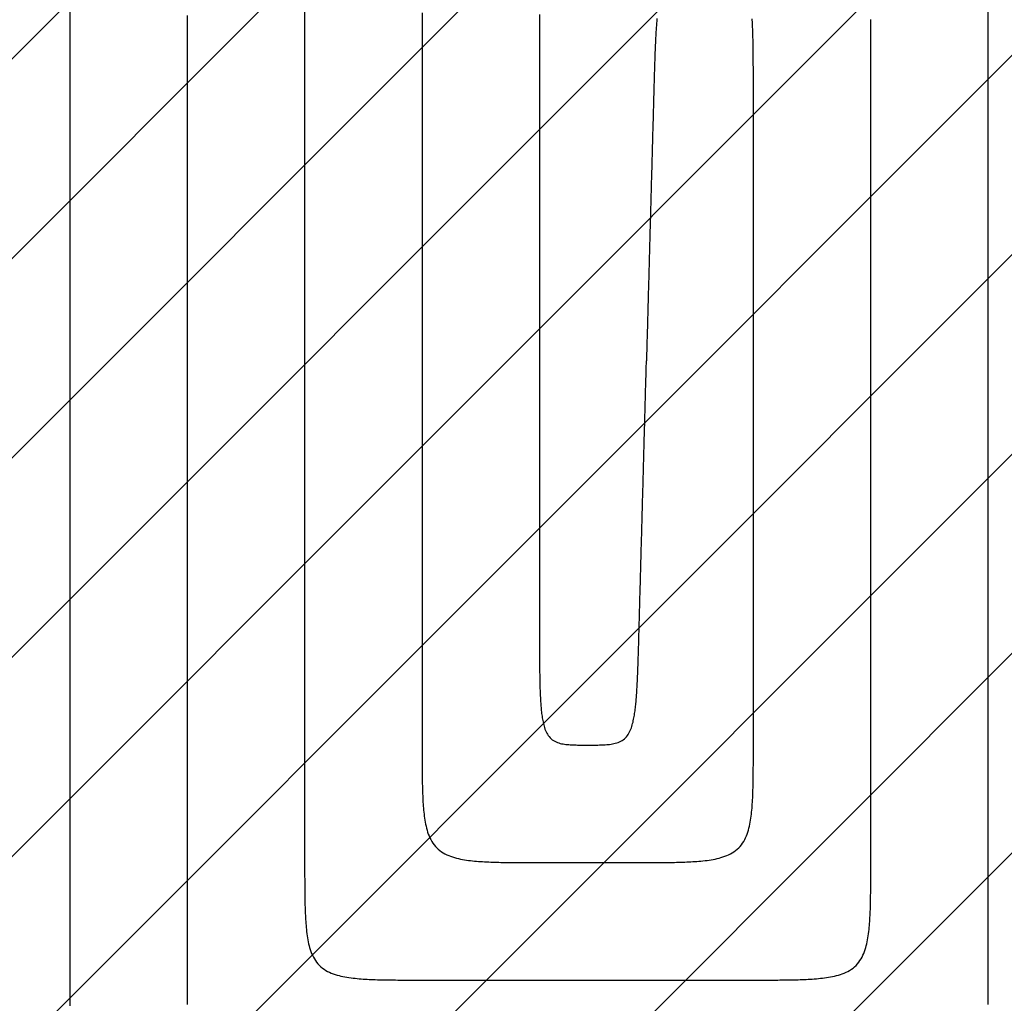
# Model space of a CAD drawing. Extents: x 997 to 109698, y 921 to 94021.
# Tile 198 of 256: x 18954 to 20631, y 23689 to 25364. Entities that reach past the tile are written whole.
import ezdxf

# ---------------------------------------------------------------- set-up
doc = ezdxf.new("R2010")
doc.units = 0
doc.header["$MEASUREMENT"] = 0
doc.layers.add('12', color=7, linetype='CONTINUOUS')
doc.layers.add('28', color=7, linetype='CONTINUOUS')

msp = doc.modelspace()

# ---------------------------------------------------------------- linework, layer by layer
at = {"layer": '12', "color": 6}
for points in [[(19039.74386, 25377.376033), (19039.74386, 25351.341418), (19039.74386, 25325.306802), (19039.74386, 25299.272187), (19039.74386, 25273.237572), (19039.74386, 25247.202956), (19039.74386, 25221.168341), (19039.74386, 25195.133725), (19039.74386, 25169.09911), (19039.74386, 25143.064495), (19039.74386, 25117.029879), (19039.74386, 25090.995264), (19039.74386, 25064.960648), (19039.74386, 25038.926033), (19039.74386, 25012.891418), (19039.74386, 24986.856802), (19039.74386, 24960.822187), (19039.74386, 24934.787572), (19039.74386, 24908.752956), (19039.74386, 24882.718341), (19039.74386, 24856.683725), (19039.74386, 24830.64911), (19039.74386, 24804.614495), (19039.74386, 24778.57988), (19039.74386, 24752.545264), (19039.74386, 24726.510649), (19039.74386, 24700.476034), (19039.74386, 24674.441418), (19039.74386, 24648.406803), (19039.74386, 24622.372188), (19039.74386, 24596.337572), (19039.74386, 24570.302956), (19039.74386, 24544.268341), (19039.74386, 24518.233726), (19039.74386, 24492.19911), (19039.74386, 24466.164495), (19039.74386, 24440.12988), (19039.74386, 24414.095264), (19039.74386, 24388.060649), (19039.74386, 24362.026033), (19039.74386, 24335.991418), (19039.74386, 24309.956802), (19039.74386, 24283.922187), (19039.74386, 24257.887571), (19039.74386, 24231.852956), (19039.74386, 24205.818341), (19039.74386, 24179.783726), (19039.743861, 24153.74911), (19039.74386, 24127.714495), (19039.74386, 24101.67988), (19039.74386, 24075.645264), (19039.74386, 24049.610649), (19039.74386, 24023.576033), (19039.74386, 23997.541418), (19039.74386, 23971.506803), (19039.74386, 23945.472188), (19039.74386, 23919.437572), (19039.743861, 23893.402957), (19039.74386, 23867.368341), (19039.74386, 23841.333726), (19039.74386, 23815.299111), (19039.74386, 23789.264495), (19039.74386, 23763.22988), (19039.74386, 23737.195264), (19039.74386, 23711.160649), (19039.74386, 23685.126034)], [(19439.74386, 25377.960649), (19439.74386, 25359.618341), (19439.743861, 25341.276034), (19439.74386, 25322.933726), (19439.743861, 25304.591418), (19439.74386, 25286.24911), (19439.74386, 25267.906803), (19439.74386, 25249.564495), (19439.74386, 25231.222188), (19439.74386, 25212.87988), (19439.74386, 25194.537572), (19439.74386, 25176.195264), (19439.74386, 25157.852957), (19439.74386, 25139.510649), (19439.74386, 25121.168342), (19439.74386, 25102.826034), (19439.743861, 25084.483726), (19439.74386, 25066.141418), (19439.74386, 25047.79911), (19439.743861, 25029.456803), (19439.74386, 25011.114495), (19439.74386, 24992.772187), (19439.74386, 24974.42988), (19439.74386, 24956.087572), (19439.74386, 24937.745264), (19439.74386, 24919.402957), (19439.74386, 24901.060649), (19439.74386, 24882.718341), (19439.74386, 24864.376034), (19439.74386, 24846.033726), (19439.74386, 24827.691418), (19439.74386, 24809.34911), (19439.74386, 24791.006803), (19439.74386, 24772.664495), (19439.74386, 24754.322187), (19439.743861, 24735.97988), (19439.74386, 24717.637572), (19439.74386, 24699.295264), (19439.743861, 24680.952957), (19439.74386, 24662.610649), (19439.74386, 24644.268341), (19439.743861, 24625.926034), (19439.743861, 24607.583726), (19439.74386, 24589.241418), (19439.74386, 24570.899111), (19439.743861, 24552.556803), (19439.743861, 24534.214495), (19439.743861, 24515.872187), (19439.743861, 24497.52988), (19439.743861, 24479.187572), (19439.743861, 24460.845264), (19439.743861, 24442.502957), (19439.743861, 24424.160649), (19439.743861, 24405.818341), (19439.743861, 24387.476034), (19439.743861, 24369.133726), (19439.74386, 24350.791418), (19439.74386, 24332.449111), (19439.74386, 24314.106803), (19439.74386, 24295.764495), (19439.74386, 24277.422188), (19439.74386, 24259.07988), (19439.74386, 24240.737572), (19439.74386, 24222.395264), (19439.74386, 24204.052957), (19439.74386, 24185.710649), (19439.743861, 24167.368342), (19439.74386, 24149.026034), (19439.74386, 24130.683726), (19439.74386, 24112.341418), (19439.74386, 24093.999111), (19439.74386, 24075.656803), (19439.74386, 24057.314495), (19439.74386, 24038.972187), (19439.74386, 24020.62988), (19439.743861, 24002.287572), (19439.74386, 23983.945264), (19439.74386, 23965.602957), (19439.74386, 23947.260649), (19439.74386, 23928.918342)], [(19839.74386, 25372.618341), (19839.74386, 25361.968341), (19839.74386, 25351.318341), (19839.74386, 25340.668342), (19839.74386, 25330.018341), (19839.74386, 25319.368342), (19839.74386, 25308.718342), (19839.74386, 25298.068342), (19839.74386, 25287.418341), (19839.74386, 25276.768341), (19839.74386, 25266.118342), (19839.74386, 25255.468341), (19839.74386, 25244.818341), (19839.74386, 25234.168341), (19839.74386, 25223.518341), (19839.74386, 25212.868341), (19839.74386, 25202.218342), (19839.74386, 25191.568341), (19839.74386, 25180.918341), (19839.74386, 25170.268342), (19839.74386, 25159.618341), (19839.74386, 25148.968342), (19839.74386, 25138.318342), (19839.74386, 25127.668341), (19839.74386, 25117.018341), (19839.74386, 25106.368341), (19839.74386, 25095.718341), (19839.74386, 25085.068341), (19839.74386, 25074.418341), (19839.74386, 25063.768341), (19839.74386, 25053.118342), (19839.74386, 25042.468341), (19839.74386, 25031.818341), (19839.74386, 25021.168341), (19839.74386, 25010.518341), (19839.74386, 24999.868341), (19839.74386, 24989.218341), (19839.74386, 24978.568341), (19839.74386, 24967.918341), (19839.74386, 24957.268341), (19839.74386, 24946.618341), (19839.74386, 24935.968341), (19839.74386, 24925.318341), (19839.74386, 24914.668341), (19839.74386, 24904.018341), (19839.74386, 24893.368341), (19839.74386, 24882.718341), (19839.74386, 24872.068341), (19839.74386, 24861.418341), (19839.74386, 24850.768341), (19839.74386, 24840.118341), (19839.74386, 24829.468341), (19839.74386, 24818.818341), (19839.74386, 24808.168341), (19839.74386, 24797.518341), (19839.74386, 24786.868341), (19839.74386, 24776.218341), (19839.74386, 24765.568342), (19839.74386, 24754.918341), (19839.74386, 24744.268341), (19839.74386, 24733.618342), (19839.74386, 24722.968342), (19839.74386, 24712.318341), (19839.74386, 24701.668341), (19839.74386, 24691.018341), (19839.74386, 24680.368341), (19839.74386, 24669.718341), (19839.74386, 24659.068341), (19839.74386, 24648.418341), (19839.74386, 24637.768342), (19839.74386, 24627.118341), (19839.74386, 24616.468341), (19839.74386, 24605.818342), (19839.74386, 24595.168342), (19839.74386, 24584.518341), (19839.743861, 24573.868342), (19839.74386, 24563.218341), (19839.743861, 24552.568342), (19839.74386, 24541.918341), (19839.743861, 24531.268342), (19839.74386, 24520.618342), (19839.743861, 24509.968341), (19839.74386, 24499.318341), (19839.743861, 24488.668342), (19839.743861, 24478.018342), (19839.743861, 24467.368342), (19839.74386, 24456.718341), (19839.74386, 24446.068342), (19839.74386, 24435.418341), (19839.743861, 24424.768341), (19839.74386, 24414.118342), (19839.74386, 24403.468341), (19839.743861, 24392.818341), (19839.74386, 24382.168341), (19839.743861, 24371.518342), (19839.743861, 24360.868341), (19839.74386, 24350.218341), (19839.74386, 24339.568341), (19839.74386, 24328.918341)], [(20404.043861, 23928.918342), (20404.043861, 23943.414496), (20404.043861, 23957.910649), (20404.043861, 23972.406803), (20404.043861, 23986.902957), (20404.043861, 24001.399111), (20404.043861, 24015.895265), (20404.043861, 24030.391419), (20404.043861, 24044.887572), (20404.043861, 24059.383726), (20404.043861, 24073.87988), (20404.043861, 24088.376034), (20404.043861, 24102.872188), (20404.043861, 24117.368342), (20404.043861, 24131.864495), (20404.043861, 24146.360649), (20404.043861, 24160.856803), (20404.043861, 24175.352957), (20404.043861, 24189.849111), (20404.043861, 24204.345265), (20404.043861, 24218.841419), (20404.043861, 24233.337572), (20404.043861, 24247.833726), (20404.043861, 24262.32988), (20404.043861, 24276.826034), (20404.043861, 24291.322188), (20404.043861, 24305.818342), (20404.043861, 24320.314496), (20404.043861, 24334.810649), (20404.043861, 24349.306803), (20404.043861, 24363.802957), (20404.043861, 24378.299111), (20404.043861, 24392.795264), (20404.043861, 24407.291418), (20404.043861, 24421.787572), (20404.043861, 24436.283726), (20404.043861, 24450.77988), (20404.043861, 24465.276034), (20404.043861, 24479.772187), (20404.043861, 24494.268341), (20404.043861, 24508.764495), (20404.043861, 24523.260649), (20404.043861, 24537.756803), (20404.043861, 24552.252957), (20404.043861, 24566.74911), (20404.043861, 24581.245264), (20404.043861, 24595.741418), (20404.043861, 24610.237572), (20404.043861, 24624.733726), (20404.043861, 24639.22988), (20404.043861, 24653.726034), (20404.043861, 24668.222187), (20404.043861, 24682.718341), (20404.043861, 24697.214495), (20404.043861, 24711.710649), (20404.043861, 24726.206803), (20404.043861, 24740.702957), (20404.043861, 24755.199111), (20404.043861, 24769.695265), (20404.043861, 24784.191418), (20404.043861, 24798.687573), (20404.043861, 24813.183726), (20404.043861, 24827.67988), (20404.043861, 24842.176034), (20404.043861, 24856.672187), (20404.043861, 24871.168341), (20404.043861, 24885.664495), (20404.043861, 24900.160649), (20404.04386, 24914.656803), (20404.043861, 24929.152957), (20404.043861, 24943.649111), (20404.043861, 24958.145264), (20404.043861, 24972.641418), (20404.043861, 24987.137572), (20404.043861, 25001.633726), (20404.043861, 25016.12988), (20404.043861, 25030.626033), (20404.043861, 25045.122187), (20404.043861, 25059.618341), (20404.043861, 25074.114495), (20404.043861, 25088.610649), (20404.043861, 25103.106803), (20404.043861, 25117.602957), (20404.043861, 25132.09911), (20404.043861, 25146.595264), (20404.043861, 25161.091418), (20404.043861, 25175.587572), (20404.043861, 25190.083726), (20404.043861, 25204.57988), (20404.043861, 25219.076034), (20404.043861, 25233.572188), (20404.043861, 25248.068341), (20404.043861, 25262.564495), (20404.043861, 25277.060649), (20404.043861, 25291.556803), (20404.043861, 25306.052957), (20404.043861, 25320.549111), (20404.043861, 25335.045264), (20404.043861, 25349.541418), (20404.043861, 25364.037572)], [(20009.502212, 24328.843843), (20009.621363, 24333.208021), (20009.740513, 24337.572199), (20009.859664, 24341.936377), (20009.978814, 24346.300555), (20010.097965, 24350.664733), (20010.217115, 24355.028911), (20010.336266, 24359.393089), (20010.455416, 24363.757267), (20010.574566, 24368.121444), (20010.693717, 24372.485622), (20010.812868, 24376.8498), (20010.932018, 24381.213978), (20011.051168, 24385.578156), (20011.170319, 24389.942334), (20011.289469, 24394.306512), (20011.40862, 24398.670689), (20011.52777, 24403.034867), (20011.646921, 24407.399045), (20011.766071, 24411.763223), (20011.885222, 24416.127401), (20012.004372, 24420.491578), (20012.123523, 24424.855756), (20012.242673, 24429.219934), (20012.361823, 24433.584112), (20012.480974, 24437.94829), (20012.600124, 24442.312468), (20012.719275, 24446.676646), (20012.838425, 24451.040824), (20012.957576, 24455.405001), (20013.076726, 24459.769179), (20013.195877, 24464.133357), (20013.315027, 24468.497535), (20013.434178, 24472.861713), (20013.553328, 24477.225891), (20013.672479, 24481.590069), (20013.791629, 24485.954246), (20013.91078, 24490.318424), (20014.02993, 24494.682602), (20014.14908, 24499.04678), (20014.268231, 24503.410958), (20014.387381, 24507.775136), (20014.506532, 24512.139314), (20014.625682, 24516.503492), (20014.744833, 24520.867669), (20014.863983, 24525.231847), (20014.983134, 24529.596025), (20015.102284, 24533.960203), (20015.221435, 24538.324381), (20015.340585, 24542.688558), (20015.459735, 24547.052736), (20015.578886, 24551.416914), (20015.698036, 24555.781092), (20015.817187, 24560.14527), (20015.936337, 24564.509448), (20016.055488, 24568.873626), (20016.174638, 24573.237804), (20016.293789, 24577.601982), (20016.412939, 24581.96616), (20016.53209, 24586.330338), (20016.65124, 24590.694515), (20016.77039, 24595.058693), (20016.889541, 24599.422871), (20017.008691, 24603.787049), (20017.127842, 24608.151227), (20017.246992, 24612.515405), (20017.366143, 24616.879582), (20017.485293, 24621.24376), (20017.604444, 24625.607938), (20017.723594, 24629.972116), (20017.842745, 24634.336294), (20017.961895, 24638.700472), (20018.081046, 24643.06465), (20018.200196, 24647.428828), (20018.319347, 24651.793006), (20018.438497, 24656.157183), (20018.557647, 24660.521361), (20018.676798, 24664.885539), (20018.795949, 24669.249717), (20018.915099, 24673.613895), (20019.034249, 24677.978073), (20019.1534, 24682.342251), (20019.27255, 24686.706429), (20019.391701, 24691.070606), (20019.510851, 24695.434784), (20019.630002, 24699.798962), (20019.749152, 24704.16314), (20019.868303, 24708.527318), (20019.987453, 24712.891495), (20020.106604, 24717.255674), (20020.225754, 24721.619851), (20020.344905, 24725.984029), (20020.464055, 24730.348207), (20020.583206, 24734.712385), (20020.702356, 24739.076563), (20020.821506, 24743.44074), (20020.940657, 24747.804919), (20021.059807, 24752.169097), (20021.178958, 24756.533274), (20021.298108, 24760.897452), (20021.417259, 24765.26163), (20021.536409, 24769.625808), (20021.65556, 24773.989986), (20021.77471, 24778.354163), (20021.893861, 24782.718341)], [(19839.74386, 24328.918341), (19839.743831, 24326.441577), (19839.74378, 24323.964813), (19839.743766, 24321.48805), (19839.743846, 24319.011289), (19839.744077, 24316.534527), (19839.744516, 24314.057767), (19839.745223, 24311.581006), (19839.746252, 24309.104246), (19839.747663, 24306.627486), (19839.749513, 24304.150725), (19839.751859, 24301.673965), (19839.754757, 24299.197203), (19839.758268, 24296.720441), (19839.762446, 24294.243678), (19839.76735, 24291.766914), (19839.773038, 24289.290148), (19839.779566, 24286.813382), (19839.786992, 24284.336613), (19839.795374, 24281.859843), (19839.804769, 24279.383071), (19839.815249, 24276.906297), (19839.826955, 24274.429524), (19839.840053, 24271.952757), (19839.854707, 24269.475998), (19839.871082, 24266.999251), (19839.889343, 24264.52252), (19839.909656, 24262.045809), (19839.932184, 24259.56912), (19839.957093, 24257.092459), (19839.984548, 24254.615828), (19840.014713, 24252.139231), (19840.047754, 24249.662672), (19840.083835, 24247.186154), (19840.123121, 24244.709681), (19840.165778, 24242.233258), (19840.211969, 24239.756886), (19840.261865, 24237.280571), (19840.315788, 24234.804327), (19840.374217, 24232.32818), (19840.43764, 24229.852157), (19840.506543, 24227.376284), (19840.581416, 24224.900588), (19840.662746, 24222.425095), (19840.75102, 24219.949832), (19840.846726, 24217.474825), (19840.950352, 24215.0001), (19841.062385, 24212.525685), (19841.183313, 24210.051606), (19841.313624, 24207.577889), (19841.45381, 24205.104562), (19841.60473, 24202.631729), (19841.76786, 24200.159624), (19841.944735, 24197.688492), (19842.13689, 24195.218579), (19842.34586, 24192.750131), (19842.57318, 24190.283394), (19842.820385, 24187.818613), (19843.08901, 24185.356035), (19843.38059, 24182.895905), (19843.696659, 24180.438468), (19844.0393, 24177.984171), (19844.412724, 24175.534242), (19844.821662, 24173.090096), (19845.270847, 24170.653151), (19845.76501, 24168.224824), (19846.308883, 24165.806533), (19846.907198, 24163.399696), (19847.564692, 24161.005733), (19848.288052, 24158.628115), (19849.088918, 24156.275503), (19849.979701, 24153.957371), (19850.972813, 24151.683191), (19852.080666, 24149.462437), (19853.31566, 24147.304593), (19854.686693, 24145.222256), (19856.194557, 24143.235232), (19857.838894, 24141.364352), (19859.619345, 24139.630442), (19861.535447, 24138.054181), (19863.579408, 24136.64595), (19865.731563, 24135.399453), (19867.971167, 24134.306865), (19870.27747, 24133.360366), (19872.630126, 24132.551951), (19875.016301, 24131.87013), (19877.429856, 24131.300317), (19879.864888, 24130.827815), (19882.315492, 24130.437928), (19884.775762, 24130.115962), (19887.240729, 24129.848809), (19889.708986, 24129.629444), (19892.179978, 24129.452287), (19894.653152, 24129.311764), (19897.127952, 24129.202296), (19899.603824, 24129.118308), (19902.080215, 24129.054232), (19904.556743, 24129.005607), (19907.033352, 24128.97013), (19909.510027, 24128.945747), (19911.986753, 24128.930403), (19914.463516, 24128.922045), (19916.940298, 24128.918618), (19919.417085, 24128.918068), (19921.893861, 24128.918341)], [(19921.893861, 24128.918341), (19924.377872, 24128.918073), (19926.861894, 24128.918644), (19929.345911, 24128.922122), (19931.829908, 24128.930571), (19934.31387, 24128.946059), (19936.79778, 24128.970651), (19939.281622, 24129.006413), (19941.765383, 24129.05541), (19944.249004, 24129.119981), (19946.732093, 24129.204645), (19949.214096, 24129.314972), (19951.694459, 24129.456542), (19954.172626, 24129.634933), (19956.648042, 24129.855723), (19959.120153, 24130.124492), (19961.587493, 24130.448323), (19964.045115, 24130.840058), (19966.487244, 24131.313911), (19968.908101, 24131.884097), (19971.301911, 24132.564831), (19973.662658, 24133.370206), (19975.978062, 24134.311112), (19978.229096, 24135.394989), (19980.396397, 24136.629107), (19982.460605, 24138.020736), (19984.403259, 24139.575865), (19986.216665, 24141.285225), (19987.900198, 24143.129514), (19989.453359, 24145.089256), (19990.875651, 24147.144972), (19992.167386, 24149.277873), (19993.336209, 24151.475355), (19994.393646, 24153.7281), (19995.351262, 24156.026816), (19996.22062, 24158.362213), (19997.013286, 24160.725), (19997.740369, 24163.106394), (19998.40877, 24165.502303), (19999.023111, 24167.911178), (19999.587992, 24170.331495), (20000.108011, 24172.761731), (20000.587769, 24175.200361), (20001.031865, 24177.645862), (20001.444897, 24180.096708), (20001.831138, 24182.551509), (20002.192861, 24185.009675), (20002.531584, 24187.470924), (20002.848824, 24189.934971), (20003.146096, 24192.401533), (20003.424918, 24194.870326), (20003.686806, 24197.341067), (20003.933277, 24199.813472), (20004.165847, 24202.287257), (20004.386032, 24204.762139), (20004.595319, 24207.237842), (20004.794653, 24209.714216), (20004.984537, 24212.191219), (20005.165459, 24214.66881), (20005.337907, 24217.146949), (20005.50237, 24219.625594), (20005.659335, 24222.104706), (20005.80929, 24224.584244), (20005.952725, 24227.064168), (20006.090126, 24229.544438), (20006.221982, 24232.025013), (20006.348781, 24234.505853), (20006.471012, 24236.986917), (20006.589158, 24239.468167), (20006.703565, 24241.949574), (20006.814408, 24244.43113), (20006.921855, 24246.912828), (20007.02607, 24249.394658), (20007.12722, 24251.876614), (20007.225469, 24254.358686), (20007.320984, 24256.840867), (20007.41393, 24259.323149), (20007.504474, 24261.805523), (20007.59278, 24264.287981), (20007.679015, 24266.770516), (20007.763345, 24269.253118), (20007.845934, 24271.735781), (20007.92695, 24274.218495), (20008.006556, 24276.701253), (20008.084921, 24279.184047), (20008.162189, 24281.666869), (20008.238435, 24284.149717), (20008.313718, 24286.632591), (20008.388095, 24289.115488), (20008.461624, 24291.598406), (20008.534363, 24294.081345), (20008.60637, 24296.564303), (20008.677704, 24299.047279), (20008.748421, 24301.530271), (20008.81858, 24304.013278), (20008.888239, 24306.496298), (20008.957455, 24308.97933), (20009.026287, 24311.462373), (20009.094792, 24313.945424), (20009.163029, 24316.428483), (20009.231055, 24318.911548), (20009.298929, 24321.394619), (20009.366708, 24323.877692), (20009.434449, 24326.360767), (20009.502212, 24328.843843)], [(19439.74386, 23928.918342), (19439.743739, 23925.456045), (19439.74363, 23921.993746), (19439.743915, 23918.531446), (19439.744973, 23915.069146), (19439.747188, 23911.606847), (19439.750939, 23908.144551), (19439.756608, 23904.682259), (19439.764577, 23901.219971), (19439.775227, 23897.757689), (19439.788938, 23894.295415), (19439.806092, 23890.833149), (19439.827071, 23887.370893), (19439.852255, 23883.908648), (19439.882026, 23880.446415), (19439.916795, 23876.984198), (19439.957374, 23873.522021), (19440.004855, 23870.05993), (19440.060335, 23866.597967), (19440.124912, 23863.136175), (19440.199684, 23859.674597), (19440.285749, 23856.213278), (19440.384205, 23852.75226), (19440.496149, 23849.291586), (19440.622679, 23845.831301), (19440.764894, 23842.371447), (19440.923889, 23838.912067), (19441.100988, 23835.453256), (19441.298836, 23831.995406), (19441.520568, 23828.539018), (19441.769319, 23825.084596), (19442.048225, 23821.632642), (19442.360421, 23818.183658), (19442.709043, 23814.738148), (19443.097225, 23811.296613), (19443.528104, 23807.859557), (19444.00488, 23804.427513), (19444.533083, 23801.002144), (19445.121144, 23797.586518), (19445.77768, 23794.183795), (19446.511305, 23790.797129), (19447.330635, 23787.429681), (19448.244283, 23784.084606), (19449.260867, 23780.765062), (19450.389411, 23777.475681), (19451.641114, 23774.228895), (19453.027892, 23771.039704), (19454.56166, 23767.923113), (19456.254333, 23764.894125), (19458.117827, 23761.967742), (19460.16211, 23759.158681), (19462.382414, 23756.479486), (19464.767228, 23753.941709), (19467.305005, 23751.556895), (19469.9842, 23749.336592), (19472.793261, 23747.292308), (19475.719644, 23745.428814), (19478.748632, 23743.736141), (19481.865223, 23742.202373), (19485.054413, 23740.815595), (19488.3012, 23739.563892), (19491.590581, 23738.435348), (19494.910124, 23737.418764), (19498.255199, 23736.505116), (19501.622648, 23735.685786), (19505.009313, 23734.952161), (19508.412037, 23734.295625), (19511.827662, 23733.707564), (19515.253032, 23733.179361), (19518.685076, 23732.702585), (19522.122132, 23732.271707), (19525.563667, 23731.883524), (19529.009177, 23731.534902), (19532.45816, 23731.222706), (19535.910114, 23730.9438), (19539.364537, 23730.695049), (19542.820924, 23730.473317), (19546.278775, 23730.275469), (19549.737586, 23730.09837), (19553.196966, 23729.939375), (19556.65682, 23729.79716), (19560.117105, 23729.67063), (19563.577779, 23729.558686), (19567.038797, 23729.46023), (19570.500116, 23729.374165), (19573.961694, 23729.299393), (19577.423486, 23729.234815), (19580.885449, 23729.179335), (19584.34754, 23729.131855), (19587.809716, 23729.091276), (19591.271934, 23729.056507), (19594.734167, 23729.026736), (19598.196412, 23729.001552), (19601.658668, 23728.980573), (19605.120934, 23728.963419), (19608.583208, 23728.949708), (19612.045489, 23728.939058), (19615.507777, 23728.93109), (19618.97007, 23728.92542), (19622.432366, 23728.921669), (19625.894665, 23728.919454), (19629.356965, 23728.918395), (19632.819265, 23728.918111), (19636.281564, 23728.91822), (19639.74386, 23728.918341)], [(20204.043861, 23728.918341), (20207.506157, 23728.91822), (20210.968456, 23728.918111), (20214.430756, 23728.918395), (20217.893056, 23728.919454), (20221.355355, 23728.921668), (20224.817651, 23728.92542), (20228.279944, 23728.931089), (20231.742232, 23728.939059), (20235.204513, 23728.949708), (20238.666788, 23728.963419), (20242.129053, 23728.980574), (20245.591309, 23729.001552), (20249.053555, 23729.026736), (20252.515787, 23729.056507), (20255.978005, 23729.091276), (20259.440181, 23729.131855), (20262.902273, 23729.179336), (20266.364236, 23729.234816), (20269.826028, 23729.299393), (20273.287605, 23729.374165), (20276.748924, 23729.46023), (20280.209942, 23729.558686), (20283.670616, 23729.67063), (20287.130902, 23729.79716), (20290.590756, 23729.939374), (20294.050135, 23730.09837), (20297.508947, 23730.275469), (20300.966797, 23730.473317), (20304.423185, 23730.695049), (20307.877607, 23730.9438), (20311.329561, 23731.222706), (20314.778544, 23731.534902), (20318.224055, 23731.883524), (20321.665589, 23732.271706), (20325.102645, 23732.702585), (20328.53469, 23733.179361), (20331.960059, 23733.707564), (20335.375684, 23734.295625), (20338.778408, 23734.952161), (20342.165073, 23735.685786), (20345.532522, 23736.505115), (20348.877597, 23737.418764), (20352.197141, 23738.435348), (20355.486522, 23739.563892), (20358.733308, 23740.815595), (20361.922498, 23742.202373), (20365.039089, 23743.736141), (20368.068078, 23745.428814), (20370.99446, 23747.292308), (20373.803522, 23749.336592), (20376.482716, 23751.556896), (20379.020494, 23753.941709), (20381.405307, 23756.479486), (20383.625611, 23759.158681), (20385.669894, 23761.967742), (20387.533388, 23764.894125), (20389.226062, 23767.923113), (20390.759829, 23771.039704), (20392.146607, 23774.228894), (20393.398311, 23777.475681), (20394.526855, 23780.765062), (20395.543438, 23784.084605), (20396.457087, 23787.42968), (20397.276416, 23790.797129), (20398.010041, 23794.183794), (20398.666577, 23797.586518), (20399.254639, 23801.002144), (20399.782841, 23804.427513), (20400.259617, 23807.859557), (20400.690496, 23811.296613), (20401.078678, 23814.738148), (20401.4273, 23818.183658), (20401.739496, 23821.632641), (20402.018402, 23825.084596), (20402.267154, 23828.539018), (20402.488885, 23831.995405), (20402.686733, 23835.453256), (20402.863832, 23838.912067), (20403.022828, 23842.371447), (20403.165042, 23845.831301), (20403.291572, 23849.291586), (20403.403516, 23852.75226), (20403.501972, 23856.213278), (20403.588037, 23859.674597), (20403.662809, 23863.136175), (20403.727387, 23866.597967), (20403.782867, 23870.05993), (20403.830347, 23873.522021), (20403.870926, 23876.984198), (20403.905696, 23880.446415), (20403.935466, 23883.908648), (20403.96065, 23887.370893), (20403.981629, 23890.833149), (20403.998783, 23894.295415), (20404.012495, 23897.757689), (20404.023144, 23901.219971), (20404.031113, 23904.682259), (20404.036782, 23908.144551), (20404.040534, 23911.606847), (20404.042748, 23915.069146), (20404.043807, 23918.531446), (20404.044091, 23921.993746), (20404.043982, 23925.456045), (20404.043861, 23928.918342)], [(19639.74386, 23728.918341), (19645.169822, 23728.918341), (19650.595783, 23728.918341), (19656.021745, 23728.918341), (19661.447707, 23728.918341), (19666.873668, 23728.918341), (19672.29963, 23728.918341), (19677.725591, 23728.918342), (19683.151553, 23728.918341), (19688.577514, 23728.918341), (19694.003476, 23728.918341), (19699.429437, 23728.918341), (19704.855399, 23728.918341), (19710.28136, 23728.918342), (19715.707322, 23728.918342), (19721.133284, 23728.918341), (19726.559245, 23728.918341), (19731.985207, 23728.918342), (19737.411168, 23728.918342), (19742.83713, 23728.918341), (19748.263091, 23728.918341), (19753.689053, 23728.918341), (19759.115014, 23728.918341), (19764.540976, 23728.918341), (19769.966937, 23728.918341), (19775.392899, 23728.918341), (19780.818861, 23728.918341), (19786.244822, 23728.918342), (19791.670784, 23728.918341), (19797.096745, 23728.918341), (19802.522707, 23728.918341), (19807.948668, 23728.918341), (19813.37463, 23728.918341), (19818.800591, 23728.918341), (19824.226553, 23728.918341), (19829.652514, 23728.918341), (19835.078476, 23728.918341), (19840.504437, 23728.918341), (19845.930399, 23728.918341), (19851.356361, 23728.918341), (19856.782322, 23728.918341), (19862.208284, 23728.918341), (19867.634245, 23728.918341), (19873.060207, 23728.918341), (19878.486168, 23728.918341), (19883.91213, 23728.918341), (19889.338091, 23728.918341), (19894.764053, 23728.918341), (19900.190014, 23728.918342), (19905.615976, 23728.918341), (19911.041938, 23728.918341), (19916.467899, 23728.918341), (19921.893861, 23728.918341), (19927.319822, 23728.918341), (19932.745784, 23728.918342), (19938.171745, 23728.918342), (19943.597707, 23728.918341), (19949.023668, 23728.918341), (19954.44963, 23728.918341), (19959.875592, 23728.918342), (19965.301553, 23728.918342), (19970.727514, 23728.918341), (19976.153476, 23728.918341), (19981.579438, 23728.918341), (19987.005399, 23728.918341), (19992.431361, 23728.918341), (19997.857322, 23728.918341), (20003.283284, 23728.918341), (20008.709245, 23728.918341), (20014.135207, 23728.918341), (20019.561168, 23728.918341), (20024.98713, 23728.918341), (20030.413091, 23728.918341), (20035.839053, 23728.918341), (20041.265015, 23728.918341), (20046.690976, 23728.918341), (20052.116938, 23728.918342), (20057.542899, 23728.918341), (20062.968861, 23728.918341), (20068.394822, 23728.918342), (20073.820784, 23728.918341), (20079.246745, 23728.918341), (20084.672707, 23728.918342), (20090.098668, 23728.918341), (20095.52463, 23728.918341), (20100.950592, 23728.918342), (20106.376553, 23728.918341), (20111.802515, 23728.918341), (20117.228476, 23728.918341), (20122.654438, 23728.918341), (20128.080399, 23728.918341), (20133.506361, 23728.918341), (20138.932322, 23728.918341), (20144.358284, 23728.918341), (20149.784246, 23728.918341), (20155.210207, 23728.918341), (20160.636169, 23728.918341), (20166.06213, 23728.918341), (20171.488092, 23728.918341), (20176.914053, 23728.918342), (20182.340015, 23728.918342), (20187.765976, 23728.918341), (20193.191938, 23728.918342), (20198.617899, 23728.918341), (20204.043861, 23728.918341)]]:
    msp.add_lwpolyline(points, dxfattribs=at)
at = {"layer": '12', "color": 5}
for points in [[(19639.74386, 25375.587572), (19639.74386, 25361.091418), (19639.74386, 25346.595264), (19639.74386, 25332.099111), (19639.74386, 25317.602957), (19639.74386, 25303.106803), (19639.74386, 25288.610649), (19639.74386, 25274.114495), (19639.74386, 25259.618341), (19639.74386, 25245.122187), (19639.74386, 25230.626034), (19639.74386, 25216.12988), (19639.74386, 25201.633726), (19639.74386, 25187.137572), (19639.74386, 25172.641418), (19639.74386, 25158.145264), (19639.74386, 25143.64911), (19639.74386, 25129.152957), (19639.74386, 25114.656803), (19639.74386, 25100.160649), (19639.74386, 25085.664495), (19639.74386, 25071.168342), (19639.74386, 25056.672188), (19639.74386, 25042.176034), (19639.74386, 25027.67988), (19639.74386, 25013.183726), (19639.74386, 24998.687572), (19639.74386, 24984.191419), (19639.74386, 24969.695265), (19639.74386, 24955.199111), (19639.74386, 24940.702957), (19639.74386, 24926.206803), (19639.74386, 24911.710649), (19639.74386, 24897.214495), (19639.74386, 24882.718342), (19639.74386, 24868.222188), (19639.74386, 24853.726034), (19639.74386, 24839.22988), (19639.74386, 24824.733726), (19639.74386, 24810.237572), (19639.74386, 24795.741418), (19639.74386, 24781.245264), (19639.74386, 24766.749111), (19639.74386, 24752.252957), (19639.74386, 24737.756803), (19639.74386, 24723.260649), (19639.74386, 24708.764495), (19639.74386, 24694.268341), (19639.74386, 24679.772188), (19639.74386, 24665.276034), (19639.74386, 24650.77988), (19639.74386, 24636.283726), (19639.74386, 24621.787572), (19639.74386, 24607.291418), (19639.74386, 24592.795265), (19639.74386, 24578.299111), (19639.74386, 24563.802957), (19639.74386, 24549.306803), (19639.74386, 24534.810649), (19639.74386, 24520.314495), (19639.74386, 24505.818341), (19639.74386, 24491.322188), (19639.74386, 24476.826034), (19639.74386, 24462.32988), (19639.74386, 24447.833726), (19639.74386, 24433.337572), (19639.74386, 24418.841418), (19639.74386, 24404.345265), (19639.74386, 24389.849111), (19639.74386, 24375.352957), (19639.74386, 24360.856803), (19639.74386, 24346.360649), (19639.74386, 24331.864496), (19639.74386, 24317.368342), (19639.743861, 24302.872188), (19639.74386, 24288.376034), (19639.743861, 24273.87988), (19639.74386, 24259.383726), (19639.74386, 24244.887572), (19639.74386, 24230.391418), (19639.74386, 24215.895264), (19639.74386, 24201.399111), (19639.74386, 24186.902957), (19639.74386, 24172.406803), (19639.74386, 24157.910649), (19639.74386, 24143.414496), (19639.74386, 24128.918342)], [(20604.043861, 23728.918341), (20604.043861, 23747.260649), (20604.043861, 23765.602957), (20604.043861, 23783.945264), (20604.043861, 23802.287572), (20604.043861, 23820.62988), (20604.043861, 23838.972187), (20604.043861, 23857.314495), (20604.043861, 23875.656803), (20604.043861, 23893.999111), (20604.043861, 23912.341418), (20604.043861, 23930.683726), (20604.043861, 23949.026034), (20604.043861, 23967.368341), (20604.043861, 23985.710649), (20604.043861, 24004.052957), (20604.043861, 24022.395265), (20604.043861, 24040.737572), (20604.043861, 24059.07988), (20604.043861, 24077.422187), (20604.043861, 24095.764495), (20604.043861, 24114.106803), (20604.043861, 24132.44911), (20604.043861, 24150.791418), (20604.043861, 24169.133726), (20604.043861, 24187.476034), (20604.043861, 24205.818341), (20604.043861, 24224.160649), (20604.043861, 24242.502957), (20604.043861, 24260.845264), (20604.043861, 24279.187572), (20604.043861, 24297.52988), (20604.043861, 24315.872187), (20604.043861, 24334.214495), (20604.043861, 24352.556802), (20604.043861, 24370.899111), (20604.043861, 24389.241418), (20604.043861, 24407.583726), (20604.043861, 24425.926034), (20604.043861, 24444.268341), (20604.043861, 24462.610649), (20604.043861, 24480.952956), (20604.043861, 24499.295264), (20604.043861, 24517.637572), (20604.043861, 24535.97988), (20604.043861, 24554.322187), (20604.043861, 24572.664495), (20604.043861, 24591.006803), (20604.043861, 24609.349111), (20604.043861, 24627.691418), (20604.043861, 24646.033726), (20604.043861, 24664.376034), (20604.043861, 24682.718341), (20604.043861, 24701.060649), (20604.043861, 24719.402957), (20604.043861, 24737.745264), (20604.043861, 24756.087572), (20604.043861, 24774.42988), (20604.043861, 24792.772187), (20604.043861, 24811.114495), (20604.043861, 24829.456803), (20604.043861, 24847.79911), (20604.043861, 24866.141418), (20604.043861, 24884.483726), (20604.043861, 24902.826034), (20604.043861, 24921.168341), (20604.043861, 24939.510649), (20604.043861, 24957.852957), (20604.043861, 24976.195264), (20604.043861, 24994.537572), (20604.043861, 25012.87988), (20604.043861, 25031.222187), (20604.043861, 25049.564495), (20604.043861, 25067.906803), (20604.043861, 25086.249111), (20604.043861, 25104.591418), (20604.043861, 25122.933726), (20604.043861, 25141.276033), (20604.043861, 25159.618341), (20604.043861, 25177.960649), (20604.043861, 25196.302957), (20604.043861, 25214.645264), (20604.043861, 25232.987572), (20604.043861, 25251.329879), (20604.043861, 25269.672187), (20604.043861, 25288.014495), (20604.043861, 25306.356803), (20604.043861, 25324.69911), (20604.043861, 25343.041418), (20604.043861, 25361.383726), (20604.043861, 25379.726033)], [(19239.74386, 25370.864495), (19239.74386, 25348.676033), (19239.74386, 25326.487572), (19239.74386, 25304.29911), (19239.74386, 25282.110649), (19239.74386, 25259.922187), (19239.74386, 25237.733726), (19239.743861, 25215.545264), (19239.74386, 25193.356803), (19239.743861, 25171.168341), (19239.74386, 25148.97988), (19239.74386, 25126.791418), (19239.74386, 25104.602957), (19239.74386, 25082.414495), (19239.74386, 25060.226034), (19239.74386, 25038.037572), (19239.74386, 25015.84911), (19239.74386, 24993.660649), (19239.74386, 24971.472187), (19239.74386, 24949.283726), (19239.74386, 24927.095264), (19239.743861, 24904.906803), (19239.74386, 24882.718341), (19239.74386, 24860.52988), (19239.74386, 24838.341418), (19239.74386, 24816.152957), (19239.74386, 24793.964495), (19239.74386, 24771.776034), (19239.74386, 24749.587572), (19239.74386, 24727.39911), (19239.743861, 24705.210649), (19239.74386, 24683.022187), (19239.74386, 24660.833726), (19239.74386, 24638.645264), (19239.74386, 24616.456803), (19239.74386, 24594.268341), (19239.74386, 24572.079879), (19239.74386, 24549.891418), (19239.74386, 24527.702956), (19239.74386, 24505.514495), (19239.74386, 24483.326033), (19239.74386, 24461.137572), (19239.74386, 24438.94911), (19239.74386, 24416.760649), (19239.74386, 24394.572187), (19239.74386, 24372.383726), (19239.743861, 24350.195264), (19239.74386, 24328.006803), (19239.743861, 24305.818341), (19239.74386, 24283.62988), (19239.74386, 24261.441418), (19239.743861, 24239.252957), (19239.743861, 24217.064495), (19239.743861, 24194.876033), (19239.743861, 24172.687572), (19239.743861, 24150.499111), (19239.74386, 24128.310649), (19239.743861, 24106.122187), (19239.74386, 24083.933726), (19239.743861, 24061.745264), (19239.743861, 24039.556803), (19239.743861, 24017.368341), (19239.743861, 23995.17988), (19239.743861, 23972.991418), (19239.743861, 23950.802957), (19239.743861, 23928.614495), (19239.743861, 23906.426034), (19239.743861, 23884.237572), (19239.743861, 23862.049111), (19239.743861, 23839.860649), (19239.743861, 23817.672188), (19239.743861, 23795.483726), (19239.743861, 23773.295264), (19239.743861, 23751.106803), (19239.743861, 23728.918341)], [(20039.854445, 25365.623211), (20039.621875, 25363.149426), (20039.401689, 25360.674544), (20039.192403, 25358.198841), (20038.993069, 25355.722466), (20038.803185, 25353.245463), (20038.622263, 25350.767872), (20038.449814, 25348.289734), (20038.285352, 25345.811089), (20038.128387, 25343.331977), (20037.978431, 25340.852439), (20037.834997, 25338.372514), (20037.697596, 25335.892245), (20037.56574, 25333.41167), (20037.43894, 25330.930829), (20037.31671, 25328.449765), (20037.198564, 25325.968516), (20037.084157, 25323.487109), (20036.973313, 25321.005552), (20036.865866, 25318.523855), (20036.761651, 25316.042024), (20036.660502, 25313.560069), (20036.562253, 25311.077996), (20036.466738, 25308.595815), (20036.373791, 25306.113534), (20036.283248, 25303.63116), (20036.194941, 25301.148702), (20036.108706, 25298.666167), (20036.024377, 25296.183565), (20035.941787, 25293.700902), (20035.860772, 25291.218188), (20035.781165, 25288.73543), (20035.702801, 25286.252636), (20035.625533, 25283.769814), (20035.549286, 25281.286965), (20035.474004, 25278.804092), (20035.399627, 25276.321195), (20035.326097, 25273.838277), (20035.253358, 25271.355338), (20035.181351, 25268.87238), (20035.110018, 25266.389404), (20035.0393, 25263.906412), (20034.969142, 25261.423405), (20034.899483, 25258.940385), (20034.830267, 25256.457353), (20034.761435, 25253.974311), (20034.692929, 25251.491259), (20034.624692, 25249.0082), (20034.556666, 25246.525135), (20034.488793, 25244.042064), (20034.421014, 25241.558991), (20034.353272, 25239.075916), (20034.285509, 25236.59284)], [(20204.043861, 25236.518341), (20204.043891, 25238.995106), (20204.043941, 25241.47187), (20204.043955, 25243.948633), (20204.043876, 25246.425394), (20204.043645, 25248.902155), (20204.043205, 25251.378916), (20204.042498, 25253.855676), (20204.041469, 25256.332436), (20204.040058, 25258.809197), (20204.038209, 25261.285958), (20204.035863, 25263.762718), (20204.032964, 25266.23948), (20204.029454, 25268.716242), (20204.025275, 25271.193005), (20204.020371, 25273.669769), (20204.014684, 25276.146535), (20204.008156, 25278.623301), (20204.000729, 25281.10007), (20203.992347, 25283.57684), (20203.982952, 25286.053612), (20203.972473, 25288.530386), (20203.960767, 25291.007158), (20203.947669, 25293.483926), (20203.933015, 25295.960685), (20203.916639, 25298.437432), (20203.898378, 25300.914162), (20203.878065, 25303.390874), (20203.855537, 25305.867563), (20203.830628, 25308.344224), (20203.803173, 25310.820855), (20203.773008, 25313.297452), (20203.739967, 25315.774011), (20203.703886, 25318.250529), (20203.6646, 25320.727001), (20203.621944, 25323.203425), (20203.575753, 25325.679797), (20203.525856, 25328.156112), (20203.471933, 25330.632356), (20203.413504, 25333.108502), (20203.350082, 25335.584526), (20203.281178, 25338.060399), (20203.206305, 25340.536095), (20203.124975, 25343.011588), (20203.036701, 25345.486851), (20202.940995, 25347.961859), (20202.837369, 25350.436582), (20202.725336, 25352.910997), (20202.604408, 25355.385077), (20202.474097, 25357.858793), (20202.333911, 25360.332121), (20202.182991, 25362.804954), (20202.019861, 25365.277059)], [(20034.285509, 25236.59284), (20034.166359, 25232.228662), (20034.047208, 25227.864484), (20033.928058, 25223.500306), (20033.808907, 25219.136128), (20033.689757, 25214.77195), (20033.570606, 25210.407772), (20033.451456, 25206.043594), (20033.332306, 25201.679417), (20033.213155, 25197.315239), (20033.094004, 25192.951061), (20032.974854, 25188.586883), (20032.855703, 25184.222705), (20032.736553, 25179.858527), (20032.617403, 25175.49435), (20032.498252, 25171.130171), (20032.379102, 25166.765994), (20032.259951, 25162.401816), (20032.140801, 25158.037638), (20032.02165, 25153.67346), (20031.9025, 25149.309282), (20031.783349, 25144.945104), (20031.664199, 25140.580926), (20031.545048, 25136.216749), (20031.425898, 25131.852571), (20031.306747, 25127.488393), (20031.187597, 25123.124215), (20031.068446, 25118.760037), (20030.949296, 25114.395859), (20030.830145, 25110.031681), (20030.710995, 25105.667503), (20030.591845, 25101.303326), (20030.472694, 25096.939148), (20030.353544, 25092.57497), (20030.234393, 25088.210792), (20030.115243, 25083.846614), (20029.996092, 25079.482436), (20029.876942, 25075.118259), (20029.757791, 25070.754081), (20029.638641, 25066.389903), (20029.51949, 25062.025725), (20029.40034, 25057.661547), (20029.281189, 25053.297369), (20029.162039, 25048.933191), (20029.042889, 25044.569014), (20028.923738, 25040.204836), (20028.804588, 25035.840658), (20028.685437, 25031.47648), (20028.566287, 25027.112302), (20028.447136, 25022.748124), (20028.327986, 25018.383946), (20028.208835, 25014.019769), (20028.089685, 25009.655591), (20027.970534, 25005.291413), (20027.851384, 25000.927235), (20027.732233, 24996.563057), (20027.613083, 24992.198879), (20027.493932, 24987.834701), (20027.374782, 24983.470523), (20027.255631, 24979.106345), (20027.136481, 24974.742168), (20027.017331, 24970.37799), (20026.89818, 24966.013812), (20026.77903, 24961.649634), (20026.659879, 24957.285456), (20026.540729, 24952.921278), (20026.421578, 24948.5571), (20026.302428, 24944.192923), (20026.183277, 24939.828745), (20026.064127, 24935.464567), (20025.944976, 24931.100389), (20025.825826, 24926.736211), (20025.706675, 24922.372033), (20025.587525, 24918.007855), (20025.468374, 24913.643677), (20025.349224, 24909.2795), (20025.230074, 24904.915322), (20025.110923, 24900.551143), (20024.991773, 24896.186966), (20024.872622, 24891.822788), (20024.753472, 24887.45861), (20024.634321, 24883.094432), (20024.515171, 24878.730254), (20024.39602, 24874.366077), (20024.27687, 24870.001899), (20024.15772, 24865.637721), (20024.038569, 24861.273543), (20023.919419, 24856.909365), (20023.800268, 24852.545187), (20023.681117, 24848.181009), (20023.561967, 24843.816832), (20023.442817, 24839.452654), (20023.323666, 24835.088476), (20023.204516, 24830.724298), (20023.085365, 24826.36012), (20022.966215, 24821.995943), (20022.847064, 24817.631764), (20022.727914, 24813.267587), (20022.608763, 24808.903409), (20022.489613, 24804.539231), (20022.370462, 24800.175053), (20022.251312, 24795.810875), (20022.132162, 24791.446697), (20022.013011, 24787.082519), (20021.893861, 24782.718341)], [(20204.043861, 24128.918342), (20204.043861, 24139.568342), (20204.043861, 24150.218341), (20204.043861, 24160.868341), (20204.043861, 24171.518342), (20204.043861, 24182.168341), (20204.043861, 24192.818342), (20204.043861, 24203.468342), (20204.043861, 24214.118342), (20204.043861, 24224.768341), (20204.043861, 24235.418342), (20204.043861, 24246.068341), (20204.043861, 24256.718341), (20204.043861, 24267.368341), (20204.043861, 24278.018342), (20204.043861, 24288.668341), (20204.043861, 24299.318341), (20204.043861, 24309.968341), (20204.043861, 24320.618341), (20204.043861, 24331.268341), (20204.043861, 24341.918341), (20204.043861, 24352.568341), (20204.043861, 24363.218341), (20204.043861, 24373.868341), (20204.043861, 24384.518341), (20204.043861, 24395.168341), (20204.043861, 24405.818342), (20204.043861, 24416.468342), (20204.043861, 24427.118342), (20204.043861, 24437.768341), (20204.043861, 24448.418341), (20204.043861, 24459.068341), (20204.043861, 24469.718341), (20204.043861, 24480.368341), (20204.043861, 24491.018341), (20204.043861, 24501.668341), (20204.043861, 24512.318341), (20204.043861, 24522.968341), (20204.043861, 24533.618341), (20204.043861, 24544.268341), (20204.043861, 24554.918341), (20204.043861, 24565.568341), (20204.043861, 24576.218341), (20204.043861, 24586.868341), (20204.043861, 24597.518342), (20204.043861, 24608.168341), (20204.043861, 24618.818341), (20204.043861, 24629.468341), (20204.043861, 24640.118341), (20204.043861, 24650.768341), (20204.043861, 24661.418341), (20204.043861, 24672.068341), (20204.043861, 24682.718341), (20204.043861, 24693.368341), (20204.043861, 24704.018341), (20204.043861, 24714.668341), (20204.043861, 24725.318341), (20204.043861, 24735.968341), (20204.043861, 24746.618341), (20204.043861, 24757.268341), (20204.043861, 24767.918341), (20204.043861, 24778.568341), (20204.043861, 24789.218341), (20204.043861, 24799.868341), (20204.043861, 24810.518341), (20204.043861, 24821.168341), (20204.043861, 24831.818341), (20204.043861, 24842.468341), (20204.043861, 24853.118341), (20204.043861, 24863.768341), (20204.043861, 24874.418341), (20204.043861, 24885.068341), (20204.043861, 24895.718341), (20204.043861, 24906.368341), (20204.043861, 24917.018341), (20204.043861, 24927.668341), (20204.043861, 24938.318341), (20204.043861, 24948.968341), (20204.043861, 24959.618341), (20204.043861, 24970.268341), (20204.043861, 24980.918341), (20204.043861, 24991.568342), (20204.043861, 25002.218341), (20204.043861, 25012.868341), (20204.043861, 25023.518342), (20204.043861, 25034.168341), (20204.043861, 25044.818341), (20204.043861, 25055.468341), (20204.043861, 25066.118341), (20204.043861, 25076.768341), (20204.043861, 25087.418341), (20204.043861, 25098.068341), (20204.043861, 25108.718341), (20204.043861, 25119.368341), (20204.043861, 25130.018341), (20204.043861, 25140.668341), (20204.043861, 25151.318341), (20204.043861, 25161.968341), (20204.043861, 25172.618341), (20204.043861, 25183.268341), (20204.043861, 25193.918341), (20204.043861, 25204.568342), (20204.043861, 25215.218341), (20204.043861, 25225.868341), (20204.043861, 25236.518341)], [(19639.74386, 24128.918342), (19639.743739, 24125.456045), (19639.74363, 24121.993746), (19639.743914, 24118.531446), (19639.744973, 24115.069146), (19639.747188, 24111.606848), (19639.750939, 24108.144551), (19639.756609, 24104.682259), (19639.764577, 24101.219971), (19639.775227, 24097.757689), (19639.788938, 24094.295415), (19639.806092, 24090.833149), (19639.827071, 24087.370893), (19639.852255, 24083.908648), (19639.882026, 24080.446415), (19639.916795, 24076.984197), (19639.957374, 24073.522021), (19640.004855, 24070.05993), (19640.060335, 24066.597967), (19640.124912, 24063.136175), (19640.199684, 24059.674597), (19640.285749, 24056.213278), (19640.384205, 24052.75226), (19640.496149, 24049.291586), (19640.622679, 24045.831301), (19640.764894, 24042.371447), (19640.923889, 24038.912067), (19641.100988, 24035.453256), (19641.298836, 24031.995406), (19641.520568, 24028.539018), (19641.769319, 24025.084595), (19642.048225, 24021.632641), (19642.360421, 24018.183658), (19642.709043, 24014.738148), (19643.097226, 24011.296613), (19643.528104, 24007.859557), (19644.00488, 24004.427513), (19644.533083, 24001.002144), (19645.121144, 23997.586518), (19645.77768, 23994.183794), (19646.511305, 23990.797129), (19647.330634, 23987.429681), (19648.244284, 23984.084606), (19649.260867, 23980.765062), (19650.389411, 23977.475681), (19651.641114, 23974.228895), (19653.027892, 23971.039704), (19654.56166, 23967.923113), (19656.254333, 23964.894125), (19658.117827, 23961.967742), (19660.16211, 23959.158681), (19662.382414, 23956.479486), (19664.767228, 23953.941709), (19667.305005, 23951.556896), (19669.9842, 23949.336592), (19672.793261, 23947.292308), (19675.719644, 23945.428814), (19678.748632, 23943.736141), (19681.865223, 23942.202373), (19685.054413, 23940.815595), (19688.3012, 23939.563892), (19691.590581, 23938.435348), (19694.910124, 23937.418765), (19698.255199, 23936.505116), (19701.622648, 23935.685786), (19705.009313, 23934.952161), (19708.412037, 23934.295626), (19711.827662, 23933.707564), (19715.253032, 23933.179361), (19718.685076, 23932.702586), (19722.122132, 23932.271707), (19725.563667, 23931.883524), (19729.009177, 23931.534902), (19732.458161, 23931.222706), (19735.910115, 23930.9438), (19739.364536, 23930.695049), (19742.820924, 23930.473317), (19746.278775, 23930.275469), (19749.737586, 23930.098371), (19753.196966, 23929.939375), (19756.65682, 23929.797161), (19760.117105, 23929.67063), (19763.577779, 23929.558686), (19767.038797, 23929.460231), (19770.500116, 23929.374166), (19773.961694, 23929.299393), (19777.423486, 23929.234816), (19780.885449, 23929.179336), (19784.34754, 23929.131855), (19787.809716, 23929.091276), (19791.271934, 23929.056507), (19794.734167, 23929.026736), (19798.196412, 23929.001552), (19801.658668, 23928.980574), (19805.120934, 23928.963419), (19808.583208, 23928.949708), (19812.04549, 23928.939059), (19815.507777, 23928.93109), (19818.97007, 23928.92542), (19822.432366, 23928.921669), (19825.894665, 23928.919454), (19829.356965, 23928.918396), (19832.819265, 23928.918112), (19836.281564, 23928.918221), (19839.74386, 23928.918342)], [(20004.043861, 23928.918342), (20007.506157, 23928.91822), (20010.968456, 23928.918112), (20014.430756, 23928.918396), (20017.893056, 23928.919454), (20021.355355, 23928.921669), (20024.817651, 23928.92542), (20028.279944, 23928.931089), (20031.742232, 23928.939058), (20035.204513, 23928.949708), (20038.666787, 23928.963419), (20042.129054, 23928.980574), (20045.591309, 23929.001552), (20049.053554, 23929.026736), (20052.515787, 23929.056507), (20055.978005, 23929.091276), (20059.440181, 23929.131855), (20062.902272, 23929.179336), (20066.364236, 23929.234815), (20069.826028, 23929.299393), (20073.287605, 23929.374165), (20076.748925, 23929.46023), (20080.209943, 23929.558686), (20083.670616, 23929.67063), (20087.130902, 23929.79716), (20090.590756, 23929.939374), (20094.050135, 23930.09837), (20097.508947, 23930.275469), (20100.966797, 23930.473317), (20104.423185, 23930.695049), (20107.877607, 23930.9438), (20111.329561, 23931.222706), (20114.778544, 23931.534902), (20118.224055, 23931.883524), (20121.665589, 23932.271707), (20125.102646, 23932.702586), (20128.53469, 23933.179361), (20131.960059, 23933.707564), (20135.375684, 23934.295626), (20138.778408, 23934.952161), (20142.165073, 23935.685786), (20145.532522, 23936.505116), (20148.877597, 23937.418765), (20152.197141, 23938.435348), (20155.486522, 23939.563892), (20158.733308, 23940.815595), (20161.922498, 23942.202373), (20165.039089, 23943.736141), (20168.068078, 23945.428814), (20170.994461, 23947.292308), (20173.803522, 23949.336591), (20176.482716, 23951.556896), (20179.020493, 23953.941709), (20181.405307, 23956.479486), (20183.625611, 23959.158681), (20185.669894, 23961.967742), (20187.533388, 23964.894125), (20189.226062, 23967.923114), (20190.759829, 23971.039704), (20192.146607, 23974.228894), (20193.398311, 23977.475681), (20194.526855, 23980.765062), (20195.543438, 23984.084606), (20196.457087, 23987.429681), (20197.276416, 23990.797129), (20198.010041, 23994.183795), (20198.666577, 23997.586518), (20199.254639, 24001.002144), (20199.782841, 24004.427513), (20200.259617, 24007.859557), (20200.690496, 24011.296613), (20201.078678, 24014.738148), (20201.4273, 24018.183658), (20201.739496, 24021.632641), (20202.018402, 24025.084596), (20202.267154, 24028.539018), (20202.488886, 24031.995405), (20202.686733, 24035.453256), (20202.863832, 24038.912067), (20203.022828, 24042.371447), (20203.165042, 24045.831301), (20203.291572, 24049.291586), (20203.403516, 24052.75226), (20203.501972, 24056.213278), (20203.588037, 24059.674597), (20203.662809, 24063.136175), (20203.727387, 24066.597967), (20203.782867, 24070.05993), (20203.830347, 24073.522021), (20203.870926, 24076.984198), (20203.905696, 24080.446415), (20203.935466, 24083.908648), (20203.96065, 24087.370893), (20203.981629, 24090.833149), (20203.998783, 24094.295415), (20204.012495, 24097.757689), (20204.023144, 24101.219971), (20204.031113, 24104.682258), (20204.036782, 24108.144551), (20204.040534, 24111.606848), (20204.042748, 24115.069146), (20204.043807, 24118.531446), (20204.044091, 24121.993746), (20204.043982, 24125.456045), (20204.043861, 24128.918342)], [(19839.74386, 23928.918342), (19841.323668, 23928.918341), (19842.903476, 23928.918341), (19844.483283, 23928.918341), (19846.063091, 23928.918341), (19847.642899, 23928.918341), (19849.222707, 23928.918341), (19850.802514, 23928.918342), (19852.382322, 23928.918341), (19853.96213, 23928.918342), (19855.541937, 23928.918341), (19857.121745, 23928.918342), (19858.701553, 23928.918342), (19860.28136, 23928.918342), (19861.861168, 23928.918341), (19863.440976, 23928.918341), (19865.020784, 23928.918341), (19866.600591, 23928.918342), (19868.180399, 23928.918342), (19869.760207, 23928.918342), (19871.340014, 23928.918342), (19872.919822, 23928.918341), (19874.499629, 23928.918341), (19876.079437, 23928.918342), (19877.659245, 23928.918341), (19879.239053, 23928.918342), (19880.81886, 23928.918342), (19882.398668, 23928.918341), (19883.978476, 23928.918341), (19885.558284, 23928.918342), (19887.138091, 23928.918342), (19888.717899, 23928.918342), (19890.297707, 23928.918342), (19891.877514, 23928.918342), (19893.457322, 23928.918342), (19895.03713, 23928.918341), (19896.616938, 23928.918342), (19898.196745, 23928.918342), (19899.776553, 23928.918342), (19901.356361, 23928.918341), (19902.936168, 23928.918341), (19904.515976, 23928.918341), (19906.095784, 23928.918342), (19907.675591, 23928.918341), (19909.255399, 23928.918342), (19910.835207, 23928.918342), (19912.415014, 23928.918341), (19913.994822, 23928.918342), (19915.57463, 23928.918342), (19917.154438, 23928.918341), (19918.734245, 23928.918342), (19920.314053, 23928.918341), (19921.89386, 23928.918342), (19923.473668, 23928.918342), (19925.053476, 23928.918341), (19926.633284, 23928.918342), (19928.213091, 23928.918342), (19929.792899, 23928.918342), (19931.372707, 23928.918342), (19932.952515, 23928.918342), (19934.532322, 23928.918342), (19936.11213, 23928.918342), (19937.691938, 23928.918342), (19939.271745, 23928.918341), (19940.851553, 23928.918342), (19942.431361, 23928.918342), (19944.011168, 23928.918342), (19945.590976, 23928.918342), (19947.170784, 23928.918341), (19948.750591, 23928.918341), (19950.330399, 23928.918342), (19951.910207, 23928.918341), (19953.490015, 23928.918341), (19955.069822, 23928.918341), (19956.64963, 23928.918341), (19958.229438, 23928.918342), (19959.809245, 23928.918342), (19961.389053, 23928.918342), (19962.968861, 23928.918341), (19964.548668, 23928.918342), (19966.128476, 23928.918342), (19967.708284, 23928.918342), (19969.288092, 23928.918341), (19970.867899, 23928.918342), (19972.447707, 23928.918342), (19974.027515, 23928.918341), (19975.607322, 23928.918341), (19977.18713, 23928.918341), (19978.766938, 23928.918342), (19980.346745, 23928.918341), (19981.926553, 23928.918341), (19983.506361, 23928.918341), (19985.086169, 23928.918341), (19986.665976, 23928.918341), (19988.245784, 23928.918342), (19989.825592, 23928.918342), (19991.4054, 23928.918342), (19992.985207, 23928.918341), (19994.565015, 23928.918342), (19996.144822, 23928.918341), (19997.72463, 23928.918342), (19999.304438, 23928.918342), (20000.884246, 23928.918342), (20002.464053, 23928.918342), (20004.043861, 23928.918342)], [(19239.743861, 23728.918341), (19239.74374, 23725.456045), (19239.743631, 23721.993746), (19239.743915, 23718.531446), (19239.744973, 23715.069146), (19239.747188, 23711.606847), (19239.750939, 23708.144551), (19239.756609, 23704.682258), (19239.764577, 23701.219971), (19239.775227, 23697.757689), (19239.788938, 23694.295415), (19239.806092, 23690.833149), (19239.827071, 23687.370893)], [(20603.96065, 23687.370893), (20603.981629, 23690.833149), (20603.998783, 23694.295415), (20604.012495, 23697.757689), (20604.023144, 23701.219971), (20604.031113, 23704.682258), (20604.036782, 23708.144551), (20604.040534, 23711.606848), (20604.042748, 23715.069146), (20604.043807, 23718.531446), (20604.044091, 23721.993746), (20604.043982, 23725.456045), (20604.043861, 23728.918341)]]:
    msp.add_lwpolyline(points, dxfattribs=at)
at = {"layer": '28', "color": 2}
for p, q in [((16080.343884, 22435.955237), (20580.906988, 26936.518341)), ((16419.755139, 22435.955237), (20920.318243, 26936.518341)), ((16759.166394, 22435.955237), (21259.729498, 26936.518341)), ((17098.577649, 22435.955237), (21599.140753, 26936.518341)), ((17437.988904, 22435.955237), (21697.636205, 26695.602539)), ((17777.400159, 22435.955237), (21697.636205, 26356.191284)), ((18047.337919, 22366.481742), (21697.636205, 26016.780029)), ((16797.746869, 20777.479438), (21697.636205, 25677.368774)), ((15115.713449, 18756.034763), (21697.636205, 25337.957519)), ((19135.045179, 22435.955237), (21697.636205, 24998.546264))]:
    msp.add_line(p, q, dxfattribs=at)

doc.saveas('drawing.dxf')
